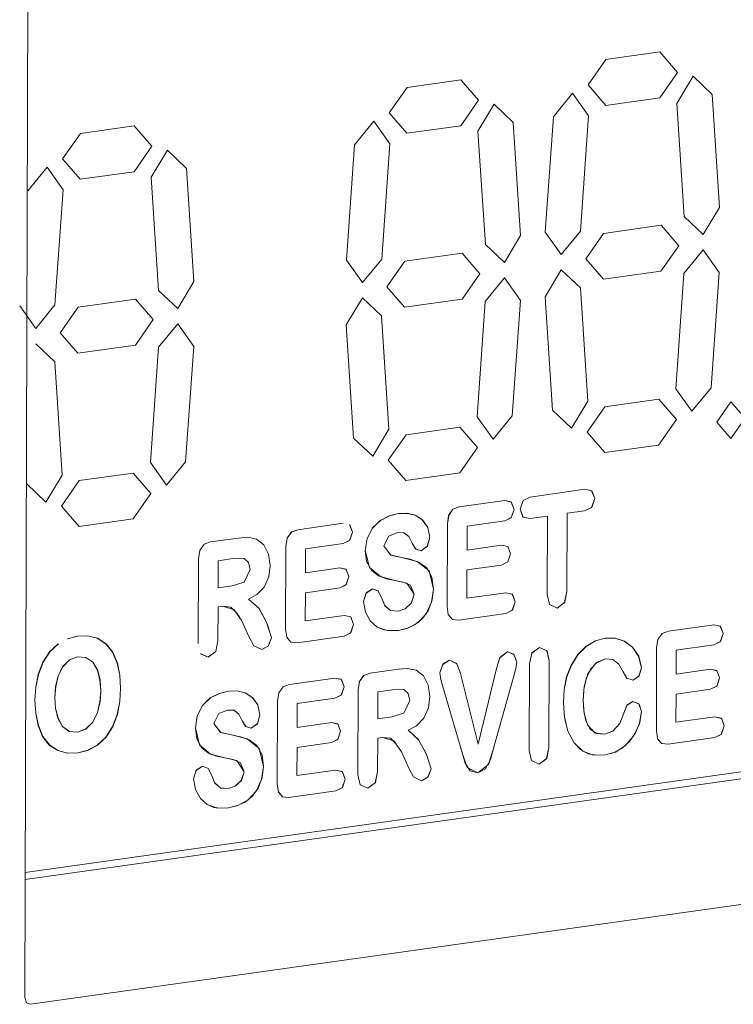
# Model space of a CAD drawing. Header units: millimetres. Extents: x 38570 to 76040, y -5041 to 9267.
# Tile 19 of 168: x 46051 to 46069, y 1875 to 1901. Entities that reach past the tile are written whole.
import ezdxf

# ---------------------------------------------------------------- set-up
doc = ezdxf.new("R2010")
doc.units = ezdxf.units.MM
doc.layers.add('G-XREF-____-OTLN', color=8, linetype='Continuous', lineweight=9)
doc.layers.add('M-EQPM-____-OTLN', color=50, linetype='Continuous', lineweight=20)

# ---------------------------------------------------------------- blocks, each defined once
blk = doc.blocks.new('City Class FR - City Class F_iam-1595380-3D Отопление left')
at = {"layer": 'G-XREF-____-OTLN'}
for p, q in [((46050.9, 1875.365), (46050.995, 1904.874)), ((46067.231, 1899.692), (46065.845, 1899.497)), ((46065.845, 1899.497), (46067.231, 1899.692)), ((46062.118, 1898.972), (46060.732, 1898.777)), ((46060.732, 1898.777), (46062.118, 1898.972)), ((46068.765, 1895.688), (46068.576, 1898.599)), ((46068.576, 1898.599), (46068.765, 1895.688)), ((46065.842, 1898.317), (46067.227, 1898.512)), ((46067.227, 1898.512), (46065.842, 1898.317)), ((46067.668, 1898.368), (46067.857, 1895.458)), ((46067.857, 1895.458), (46067.668, 1898.368)), ((46063.652, 1894.969), (46063.463, 1897.879)), ((46063.463, 1897.879), (46063.652, 1894.969)), ((46064.493, 1898.024), (46064.285, 1895.058)), ((46064.285, 1895.058), (46064.493, 1898.024)), ((46065.192, 1895.083), (46065.4, 1898.049)), ((46065.4, 1898.049), (46065.192, 1895.083)), ((46053.717, 1897.79), (46052.331, 1897.595)), ((46052.331, 1897.595), (46053.717, 1897.79)), ((46060.729, 1897.598), (46062.114, 1897.793)), ((46062.114, 1897.793), (46060.729, 1897.598)), ((46062.555, 1897.649), (46062.744, 1894.738)), ((46062.744, 1894.738), (46062.555, 1897.649)), ((46059.38, 1897.305), (46059.172, 1894.338)), ((46059.172, 1894.338), (46059.38, 1897.305)), ((46060.079, 1894.363), (46060.287, 1897.329)), ((46060.287, 1897.329), (46060.079, 1894.363)), ((46052.327, 1896.415), (46053.713, 1896.61)), ((46053.713, 1896.61), (46052.327, 1896.415)), ((46055.25, 1893.786), (46055.061, 1896.697)), ((46055.061, 1896.697), (46055.25, 1893.786)), ((46054.153, 1896.466), (46054.342, 1893.556)), ((46054.342, 1893.556), (46054.153, 1896.466)), ((46051.677, 1893.181), (46051.885, 1896.147)), ((46051.885, 1896.147), (46051.677, 1893.181)), ((46067.262, 1895.232), (46065.786, 1895.024)), ((46065.786, 1895.024), (46067.262, 1895.232)), ((46062.149, 1894.512), (46060.673, 1894.305)), ((46060.673, 1894.305), (46062.149, 1894.512)), ((46065.782, 1893.844), (46067.258, 1894.052)), ((46067.258, 1894.052), (46065.782, 1893.844)), ((46068.551, 1891.052), (46068.759, 1894.018)), ((46068.759, 1894.018), (46068.551, 1891.052)), ((46067.852, 1893.994), (46067.644, 1891.027)), ((46067.644, 1891.027), (46067.852, 1893.994)), ((46065.376, 1890.708), (46065.187, 1893.619)), ((46065.187, 1893.619), (46065.376, 1890.708)), ((46053.748, 1893.33), (46052.271, 1893.122)), ((46052.271, 1893.122), (46053.748, 1893.33)), ((46060.669, 1893.125), (46062.146, 1893.333)), ((46062.146, 1893.333), (46060.669, 1893.125)), ((46062.739, 1893.274), (46062.531, 1890.308)), ((46062.531, 1890.308), (46062.739, 1893.274)), ((46063.438, 1890.333), (46063.646, 1893.299)), ((46063.646, 1893.299), (46063.438, 1890.333)), ((46064.279, 1893.388), (46064.468, 1890.478)), ((46064.468, 1890.478), (46064.279, 1893.388)), ((46060.263, 1889.989), (46060.074, 1892.899)), ((46060.074, 1892.899), (46060.263, 1889.989)), ((46059.166, 1892.669), (46059.355, 1889.758)), ((46059.355, 1889.758), (46059.166, 1892.669)), ((46051.673, 1891.717), (46051.181, 1892.184)), ((46051.181, 1892.184), (46051.673, 1891.717)), ((46052.267, 1891.943), (46053.744, 1892.15)), ((46053.744, 1892.15), (46052.267, 1891.943)), ((46054.337, 1892.092), (46054.13, 1889.126)), ((46054.13, 1889.126), (46054.337, 1892.092)), ((46055.037, 1889.15), (46055.245, 1892.117)), ((46055.245, 1892.117), (46055.037, 1889.15)), ((46051.862, 1888.806), (46051.673, 1891.717)), ((46051.673, 1891.717), (46051.862, 1888.806)), ((46067.202, 1890.759), (46065.817, 1890.564)), ((46065.817, 1890.564), (46067.202, 1890.759)), ((46062.089, 1890.04), (46060.704, 1889.845)), ((46060.704, 1889.845), (46062.089, 1890.04)), ((46065.813, 1889.384), (46067.199, 1889.579)), ((46067.199, 1889.579), (46065.813, 1889.384)), ((46053.688, 1888.857), (46052.302, 1888.662)), ((46052.302, 1888.662), (46053.688, 1888.857)), ((46060.7, 1888.665), (46062.086, 1888.86)), ((46062.086, 1888.86), (46060.7, 1888.665)), ((46065.3, 1888.439), (46063.894, 1888.241)), ((46063.894, 1888.241), (46065.3, 1888.439)), ((46063.243, 1888.149), (46062.075, 1887.985)), ((46062.075, 1887.985), (46063.243, 1888.149)), ((46063.892, 1887.687), (46064.343, 1887.751)), ((46064.343, 1887.751), (46063.892, 1887.687)), ((46064.343, 1887.751), (46064.336, 1885.737)), ((46064.336, 1885.737), (46064.343, 1887.751)), ((46064.841, 1885.808), (46064.848, 1887.822)), ((46064.848, 1887.822), (46064.841, 1885.808)), ((46064.848, 1887.822), (46065.298, 1887.885)), ((46065.298, 1887.885), (46064.848, 1887.822)), ((46052.298, 1887.483), (46053.684, 1887.678)), ((46053.684, 1887.678), (46052.298, 1887.483)), ((46059.088, 1887.565), (46057.919, 1887.4)), ((46057.919, 1887.4), (46059.088, 1887.565)), ((46059.326, 1887.339), (46059.252, 1887.531)), ((46059.256, 1887.527), (46059.326, 1887.339)), ((46061.771, 1887.553), (46061.764, 1885.425)), ((46061.764, 1885.425), (46061.771, 1887.553)), ((46062.274, 1886.877), (46062.276, 1887.492)), ((46062.276, 1887.492), (46062.274, 1886.877)), ((46062.276, 1887.492), (46063.242, 1887.628)), ((46063.242, 1887.628), (46062.276, 1887.492)), ((46056.394, 1887.186), (46055.674, 1887.084)), ((46055.674, 1887.084), (46056.394, 1887.186)), ((46057.615, 1886.968), (46057.609, 1884.84)), ((46057.609, 1884.84), (46057.615, 1886.968)), ((46058.12, 1886.907), (46059.086, 1887.043)), ((46059.086, 1887.043), (46058.12, 1886.907)), ((46063.16, 1887.001), (46062.274, 1886.877)), ((46062.274, 1886.877), (46063.16, 1887.001)), ((46058.118, 1886.292), (46058.12, 1886.907)), ((46058.12, 1886.907), (46058.118, 1886.292)), ((46055.37, 1886.652), (46055.363, 1884.474)), ((46055.363, 1884.474), (46055.37, 1886.652)), ((46055.875, 1886.602), (46055.873, 1885.903)), ((46055.875, 1886.602), (46055.873, 1885.903)), ((46056.252, 1886.655), (46055.875, 1886.602)), ((46056.252, 1886.655), (46055.875, 1886.602)), ((46059.005, 1886.417), (46058.118, 1886.292)), ((46058.118, 1886.292), (46059.005, 1886.417)), ((46062.272, 1886.364), (46063.159, 1886.489)), ((46063.159, 1886.489), (46062.272, 1886.364)), ((46062.27, 1885.64), (46062.272, 1886.364)), ((46062.272, 1886.364), (46062.27, 1885.64)), ((46055.873, 1885.903), (46056.237, 1885.954)), ((46055.873, 1885.903), (46056.237, 1885.954)), ((46058.114, 1885.055), (46058.116, 1885.779)), ((46058.116, 1885.779), (46058.114, 1885.055)), ((46058.116, 1885.779), (46059.003, 1885.904)), ((46059.003, 1885.904), (46058.116, 1885.779)), ((46063.269, 1885.78), (46062.27, 1885.64)), ((46062.27, 1885.64), (46063.269, 1885.78)), ((46055.868, 1884.545), (46055.871, 1885.413)), ((46055.871, 1885.413), (46055.868, 1884.545)), ((46055.871, 1885.413), (46055.994, 1885.431)), ((46055.994, 1885.431), (46055.871, 1885.413)), ((46059.113, 1885.196), (46058.114, 1885.055)), ((46058.114, 1885.055), (46059.113, 1885.196)), ((46062.066, 1885.076), (46063.267, 1885.245)), ((46063.267, 1885.245), (46062.066, 1885.076)), ((46056.48, 1885.055), (46056.66, 1884.652)), ((46056.66, 1884.652), (46056.48, 1885.055)), ((46068.62, 1884.956), (46067.452, 1884.791)), ((46067.452, 1884.791), (46068.62, 1884.956)), ((46052.001, 1884.595), (46052.262, 1884.661)), ((46052.262, 1884.661), (46052.006, 1884.596)), ((46057.91, 1884.491), (46059.112, 1884.66)), ((46059.112, 1884.66), (46057.91, 1884.491)), ((46067.652, 1884.298), (46068.618, 1884.434)), ((46068.618, 1884.434), (46067.652, 1884.298)), ((46055.418, 1884.212), (46055.616, 1884.12)), ((46055.616, 1884.12), (46055.421, 1884.207)), ((46067.148, 1884.359), (46067.141, 1882.232)), ((46067.141, 1882.232), (46067.148, 1884.359)), ((46067.65, 1883.683), (46067.652, 1884.298)), ((46067.652, 1884.298), (46067.65, 1883.683)), ((46063.883, 1883.952), (46063.875, 1881.722)), ((46063.875, 1881.722), (46063.883, 1883.952)), ((46064.38, 1881.793), (46064.388, 1884.023)), ((46064.388, 1884.023), (46064.38, 1881.793)), ((46060.499, 1883.813), (46059.779, 1883.712)), ((46059.779, 1883.712), (46060.499, 1883.813)), ((46062.562, 1881.881), (46062.102, 1883.697)), ((46062.102, 1883.697), (46062.562, 1881.881)), ((46063.035, 1883.828), (46062.562, 1881.881)), ((46062.562, 1881.881), (46063.035, 1883.828)), ((46062.949, 1881.746), (46063.484, 1883.668)), ((46063.484, 1883.668), (46062.949, 1881.746)), ((46068.537, 1883.808), (46067.65, 1883.683)), ((46067.65, 1883.683), (46068.537, 1883.808)), ((46058.873, 1883.584), (46057.705, 1883.42)), ((46057.705, 1883.42), (46058.873, 1883.584)), ((46061.64, 1883.388), (46062.154, 1881.632)), ((46062.154, 1881.632), (46061.64, 1883.388)), ((46059.475, 1883.28), (46059.468, 1881.102)), ((46059.468, 1881.102), (46059.475, 1883.28)), ((46059.98, 1883.23), (46059.977, 1882.531)), ((46059.98, 1883.23), (46059.977, 1882.531)), ((46060.356, 1883.283), (46059.98, 1883.23)), ((46060.356, 1883.283), (46059.98, 1883.23)), ((46067.646, 1882.446), (46067.649, 1883.171)), ((46067.649, 1883.171), (46067.646, 1882.446)), ((46067.649, 1883.171), (46068.536, 1883.295)), ((46068.536, 1883.295), (46067.649, 1883.171)), ((46057.401, 1882.988), (46057.394, 1880.86)), ((46057.394, 1880.86), (46057.401, 1882.988)), ((46057.903, 1882.312), (46057.905, 1882.927)), ((46057.905, 1882.927), (46057.903, 1882.312)), ((46057.905, 1882.927), (46058.871, 1883.063)), ((46058.871, 1883.063), (46057.905, 1882.927)), ((46058.79, 1882.436), (46057.903, 1882.312)), ((46057.903, 1882.312), (46058.79, 1882.436)), ((46059.977, 1882.531), (46060.342, 1882.582)), ((46059.977, 1882.531), (46060.342, 1882.582)), ((46068.646, 1882.587), (46067.646, 1882.446)), ((46067.646, 1882.446), (46068.646, 1882.587)), ((46075.471, 1881.86), (46050.91, 1878.404)), ((46074.952, 1881.965), (46050.911, 1878.582)), ((46057.902, 1881.799), (46058.788, 1881.924)), ((46058.788, 1881.924), (46057.902, 1881.799)), ((46059.973, 1881.173), (46059.976, 1882.041)), ((46059.976, 1882.041), (46059.973, 1881.173)), ((46059.976, 1882.041), (46060.099, 1882.058)), ((46060.099, 1882.058), (46059.976, 1882.041)), ((46067.442, 1881.882), (46068.644, 1882.051)), ((46068.644, 1882.051), (46067.442, 1881.882)), ((46057.899, 1881.075), (46057.902, 1881.799)), ((46057.902, 1881.799), (46057.899, 1881.075)), ((46060.585, 1881.682), (46060.765, 1881.28)), ((46060.765, 1881.28), (46060.585, 1881.682)), ((46058.899, 1881.215), (46057.899, 1881.075)), ((46057.899, 1881.075), (46058.899, 1881.215)), ((46057.695, 1880.511), (46058.897, 1880.68)), ((46058.897, 1880.68), (46057.695, 1880.511)), ((46082.977, 1879.682), (46051.051, 1875.19))]:
    blk.add_line(p, q, dxfattribs=at)
for points in [[(46067.227, 1898.512, 0), (46067.685, 1899.166, 0), (46067.231, 1899.692, 0)], [(46067.231, 1899.692, 0), (46067.685, 1899.166, 0), (46067.227, 1898.512, 0)], [(46065.845, 1899.497, 0), (46065.388, 1898.843, 0), (46065.842, 1898.317, 0)], [(46065.842, 1898.317, 0), (46065.388, 1898.843, 0), (46065.845, 1899.497, 0)], [(46062.114, 1897.793, 0), (46062.572, 1898.447, 0), (46062.118, 1898.972, 0)], [(46062.118, 1898.972, 0), (46062.572, 1898.447, 0), (46062.114, 1897.793, 0)], [(46068.576, 1898.599, 0), (46068.084, 1899.065, 0), (46067.668, 1898.368, 0)], [(46067.668, 1898.368, 0), (46068.084, 1899.065, 0), (46068.576, 1898.599, 0)], [(46060.732, 1898.777, 0), (46060.275, 1898.123, 0), (46060.729, 1897.598, 0)], [(46060.729, 1897.598, 0), (46060.275, 1898.123, 0), (46060.732, 1898.777, 0)], [(46065.4, 1898.049, 0), (46064.988, 1898.63, 0), (46064.493, 1898.024, 0)], [(46064.493, 1898.024, 0), (46064.988, 1898.63, 0), (46065.4, 1898.049, 0)], [(46063.463, 1897.879, 0), (46062.971, 1898.346, 0), (46062.555, 1897.649, 0)], [(46062.555, 1897.649, 0), (46062.971, 1898.346, 0), (46063.463, 1897.879, 0)], [(46060.287, 1897.329, 0), (46059.875, 1897.91, 0), (46059.38, 1897.305, 0)], [(46059.38, 1897.305, 0), (46059.875, 1897.91, 0), (46060.287, 1897.329, 0)], [(46052.331, 1897.595, 0), (46051.873, 1896.941, 0), (46052.327, 1896.415, 0)], [(46052.327, 1896.415, 0), (46051.873, 1896.941, 0), (46052.331, 1897.595, 0)], [(46053.713, 1896.61, 0), (46054.17, 1897.264, 0), (46053.717, 1897.79, 0)], [(46053.717, 1897.79, 0), (46054.17, 1897.264, 0), (46053.713, 1896.61, 0)], [(46055.061, 1896.697, 0), (46054.569, 1897.164, 0), (46054.153, 1896.466, 0)], [(46054.153, 1896.466, 0), (46054.569, 1897.164, 0), (46055.061, 1896.697, 0)], [(46051.885, 1896.147, 0), (46051.473, 1896.728, 0), (46050.978, 1896.122, 0)], [(46050.978, 1896.122, 0), (46051.473, 1896.728, 0), (46051.885, 1896.147, 0)], [(46067.857, 1895.458, 0), (46068.349, 1894.991, 0), (46068.765, 1895.688, 0)], [(46068.765, 1895.688, 0), (46068.349, 1894.991, 0), (46067.857, 1895.458, 0)], [(46064.285, 1895.058, 0), (46064.697, 1894.477, 0), (46065.192, 1895.083, 0)], [(46065.192, 1895.083, 0), (46064.697, 1894.477, 0), (46064.285, 1895.058, 0)], [(46067.258, 1894.052, 0), (46067.716, 1894.706, 0), (46067.262, 1895.232, 0)], [(46067.262, 1895.232, 0), (46067.716, 1894.706, 0), (46067.258, 1894.052, 0)], [(46062.744, 1894.738, 0), (46063.236, 1894.271, 0), (46063.652, 1894.969, 0)], [(46063.652, 1894.969, 0), (46063.236, 1894.271, 0), (46062.744, 1894.738, 0)], [(46065.786, 1895.024, 0), (46065.328, 1894.37, 0), (46065.782, 1893.844, 0)], [(46065.782, 1893.844, 0), (46065.328, 1894.37, 0), (46065.786, 1895.024, 0)], [(46068.759, 1894.018, 0), (46068.347, 1894.599, 0), (46067.852, 1893.994, 0)], [(46067.852, 1893.994, 0), (46068.347, 1894.599, 0), (46068.759, 1894.018, 0)], [(46059.172, 1894.338, 0), (46059.584, 1893.757, 0), (46060.079, 1894.363, 0)], [(46060.079, 1894.363, 0), (46059.584, 1893.757, 0), (46059.172, 1894.338, 0)], [(46060.673, 1894.305, 0), (46060.215, 1893.651, 0), (46060.669, 1893.125, 0)], [(46060.669, 1893.125, 0), (46060.215, 1893.651, 0), (46060.673, 1894.305, 0)], [(46062.146, 1893.333, 0), (46062.603, 1893.987, 0), (46062.149, 1894.512, 0)], [(46062.149, 1894.512, 0), (46062.603, 1893.987, 0), (46062.146, 1893.333, 0)], [(46065.187, 1893.619, 0), (46064.695, 1894.085, 0), (46064.279, 1893.388, 0)], [(46064.279, 1893.388, 0), (46064.695, 1894.085, 0), (46065.187, 1893.619, 0)], [(46054.342, 1893.556, 0), (46054.834, 1893.089, 0), (46055.25, 1893.786, 0)], [(46055.25, 1893.786, 0), (46054.834, 1893.089, 0), (46054.342, 1893.556, 0)], [(46063.646, 1893.299, 0), (46063.234, 1893.88, 0), (46062.739, 1893.274, 0)], [(46062.739, 1893.274, 0), (46063.234, 1893.88, 0), (46063.646, 1893.299, 0)], [(46053.744, 1892.15, 0), (46054.201, 1892.804, 0), (46053.748, 1893.33, 0)], [(46053.748, 1893.33, 0), (46054.201, 1892.804, 0), (46053.744, 1892.15, 0)], [(46060.074, 1892.899, 0), (46059.582, 1893.366, 0), (46059.166, 1892.669, 0)], [(46059.166, 1892.669, 0), (46059.582, 1893.366, 0), (46060.074, 1892.899, 0)], [(46050.77, 1893.156, 0), (46051.182, 1892.575, 0), (46051.677, 1893.181, 0)], [(46051.677, 1893.181, 0), (46051.182, 1892.575, 0), (46050.77, 1893.156, 0)], [(46052.271, 1893.122, 0), (46051.814, 1892.468, 0), (46052.267, 1891.943, 0)], [(46052.267, 1891.943, 0), (46051.814, 1892.468, 0), (46052.271, 1893.122, 0)], [(46055.245, 1892.117, 0), (46054.833, 1892.697, 0), (46054.337, 1892.092, 0)], [(46054.337, 1892.092, 0), (46054.833, 1892.697, 0), (46055.245, 1892.117, 0)], [(46067.644, 1891.027, 0), (46068.056, 1890.447, 0), (46068.551, 1891.052, 0)], [(46068.551, 1891.052, 0), (46068.056, 1890.447, 0), (46067.644, 1891.027, 0)], [(46067.199, 1889.579, 0), (46067.656, 1890.233, 0), (46067.202, 1890.759, 0)], [(46067.202, 1890.759, 0), (46067.656, 1890.233, 0), (46067.199, 1889.579, 0)], [(46064.468, 1890.478, 0), (46064.96, 1890.011, 0), (46065.376, 1890.708, 0)], [(46065.376, 1890.708, 0), (46064.96, 1890.011, 0), (46064.468, 1890.478, 0)], [(46065.817, 1890.564, 0), (46065.359, 1889.91, 0), (46065.813, 1889.384, 0)], [(46065.813, 1889.384, 0), (46065.359, 1889.91, 0), (46065.817, 1890.564, 0)], [(46069.424, 1890.27, 0), (46069.061, 1890.691, 0), (46068.695, 1890.167, 0)], [(46068.695, 1890.167, 0), (46069.061, 1890.691, 0), (46069.424, 1890.27, 0)], [(46062.531, 1890.308, 0), (46062.943, 1889.727, 0), (46063.438, 1890.333, 0)], [(46063.438, 1890.333, 0), (46062.943, 1889.727, 0), (46062.531, 1890.308, 0)], [(46068.695, 1890.167, 0), (46069.058, 1889.747, 0), (46069.424, 1890.27, 0)], [(46069.424, 1890.27, 0), (46069.058, 1889.747, 0), (46068.695, 1890.167, 0)], [(46059.355, 1889.758, 0), (46059.847, 1889.291, 0), (46060.263, 1889.989, 0)], [(46060.263, 1889.989, 0), (46059.847, 1889.291, 0), (46059.355, 1889.758, 0)], [(46062.086, 1888.86, 0), (46062.543, 1889.514, 0), (46062.089, 1890.04, 0)], [(46062.089, 1890.04, 0), (46062.543, 1889.514, 0), (46062.086, 1888.86, 0)], [(46060.704, 1889.845, 0), (46060.246, 1889.191, 0), (46060.7, 1888.665, 0)], [(46060.7, 1888.665, 0), (46060.246, 1889.191, 0), (46060.704, 1889.845, 0)], [(46054.13, 1889.126, 0), (46054.542, 1888.545, 0), (46055.037, 1889.15, 0)], [(46055.037, 1889.15, 0), (46054.542, 1888.545, 0), (46054.13, 1889.126, 0)], [(46050.954, 1888.576, 0), (46051.446, 1888.109, 0), (46051.862, 1888.806, 0)], [(46051.862, 1888.806, 0), (46051.446, 1888.109, 0), (46050.954, 1888.576, 0)], [(46053.684, 1887.678, 0), (46054.142, 1888.332, 0), (46053.688, 1888.857, 0)], [(46053.688, 1888.857, 0), (46054.142, 1888.332, 0), (46053.684, 1887.678, 0)], [(46052.302, 1888.662, 0), (46051.845, 1888.008, 0), (46052.298, 1887.483, 0)], [(46052.298, 1887.483, 0), (46051.845, 1888.008, 0), (46052.302, 1888.662, 0)], [(46065.558, 1888.2, 0), (46065.477, 1888.404, 0), (46065.3, 1888.439, 0)], [(46065.3, 1888.439, 0), (46065.48, 1888.401, 0), (46065.558, 1888.2, 0)], [(46063.894, 1888.241, 0), (46063.715, 1888.151, 0), (46063.637, 1887.929, 0)], [(46063.637, 1887.929, 0), (46063.718, 1888.155, 0), (46063.894, 1888.241, 0)], [(46065.298, 1887.885, 0), (46065.479, 1887.974, 0), (46065.558, 1888.2, 0)], [(46065.558, 1888.2, 0), (46065.476, 1887.971, 0), (46065.298, 1887.885, 0)], [(46062.075, 1887.985, 0), (46061.912, 1887.925, 0), (46061.801, 1887.768, 0), (46061.771, 1887.553, 0)], [(46061.771, 1887.553, 0), (46061.8, 1887.768, 0), (46061.911, 1887.925, 0), (46062.075, 1887.985, 0)], [(46063.482, 1887.923, 0), (46063.408, 1888.116, 0), (46063.243, 1888.149, 0)], [(46063.243, 1888.149, 0), (46063.412, 1888.112, 0), (46063.482, 1887.923, 0)], [(46059.657, 1886.864, 0), (46059.703, 1887.173, 0), (46059.841, 1887.443, 0), (46060.041, 1887.636, 0), (46060.268, 1887.754, 0), (46060.513, 1887.813, 0)], [(46060.513, 1887.813, 0), (46060.277, 1887.755, 0), (46060.047, 1887.637, 0), (46059.845, 1887.444, 0), (46059.706, 1887.172, 0), (46059.657, 1886.864, 0)], [(46060.513, 1887.813, 0), (46060.73, 1887.822, 0), (46060.937, 1887.772, 0), (46061.122, 1887.653, 0), (46061.261, 1887.46, 0), (46061.32, 1887.198, 0)], [(46061.32, 1887.198, 0), (46061.265, 1887.457, 0), (46061.126, 1887.651, 0), (46060.941, 1887.771, 0), (46060.737, 1887.821, 0), (46060.513, 1887.813, 0)], [(46063.242, 1887.628, 0), (46063.411, 1887.713, 0), (46063.482, 1887.923, 0)], [(46063.482, 1887.923, 0), (46063.407, 1887.708, 0), (46063.242, 1887.628, 0)], [(46063.637, 1887.929, 0), (46063.715, 1887.723, 0), (46063.892, 1887.687, 0)], [(46063.892, 1887.687, 0), (46063.712, 1887.725, 0), (46063.637, 1887.929, 0)], [(46056.863, 1887.158, 0), (46056.633, 1887.205, 0), (46056.394, 1887.186, 0)], [(46056.394, 1887.186, 0), (46056.633, 1887.205, 0), (46056.863, 1887.158, 0)], [(46057.919, 1887.4, 0), (46057.756, 1887.341, 0), (46057.645, 1887.184, 0), (46057.615, 1886.968, 0)], [(46057.615, 1886.968, 0), (46057.645, 1887.183, 0), (46057.756, 1887.34, 0), (46057.919, 1887.4, 0)], [(46059.086, 1887.043, 0), (46059.256, 1887.129, 0), (46059.326, 1887.339, 0)], [(46059.326, 1887.339, 0), (46059.251, 1887.124, 0), (46059.086, 1887.043, 0)], [(46060.13, 1886.983, 0), (46060.263, 1887.234, 0), (46060.481, 1887.324, 0)], [(46060.481, 1887.324, 0), (46060.263, 1887.234, 0), (46060.13, 1886.983, 0)], [(46060.481, 1887.324, 0), (46060.648, 1887.32, 0), (46060.777, 1887.222, 0), (46060.866, 1887.052, 0)], [(46060.866, 1887.052, 0), (46060.777, 1887.221, 0), (46060.654, 1887.318, 0), (46060.481, 1887.324, 0)], [(46061.092, 1886.858, 0), (46061.255, 1886.978, 0), (46061.32, 1887.198, 0)], [(46061.32, 1887.198, 0), (46061.252, 1886.974, 0), (46061.092, 1886.858, 0)], [(46055.674, 1887.084, 0), (46055.511, 1887.024, 0), (46055.401, 1886.868, 0), (46055.37, 1886.652, 0)], [(46055.37, 1886.652, 0), (46055.4, 1886.867, 0), (46055.51, 1887.024, 0), (46055.674, 1887.084, 0)], [(46057.211, 1886.483, 0), (46057.172, 1886.773, 0), (46057.051, 1887.011, 0), (46056.863, 1887.158, 0)], [(46056.863, 1887.158, 0), (46057.051, 1887.011, 0), (46057.172, 1886.772, 0), (46057.211, 1886.483, 0)], [(46060.585, 1886.687, 0), (46060.312, 1886.749, 0), (46060.13, 1886.983, 0)], [(46060.13, 1886.983, 0), (46060.305, 1886.751, 0), (46060.585, 1886.687, 0)], [(46060.866, 1887.052, 0), (46060.955, 1886.899, 0), (46061.092, 1886.858, 0)], [(46061.092, 1886.858, 0), (46060.948, 1886.906, 0), (46060.866, 1887.052, 0)], [(46063.392, 1886.781, 0), (46063.32, 1886.968, 0), (46063.16, 1887.001, 0)], [(46063.16, 1887.001, 0), (46063.325, 1886.964, 0), (46063.392, 1886.781, 0)], [(46056.545, 1886.658, 0), (46056.401, 1886.671, 0), (46056.252, 1886.655, 0)], [(46056.545, 1886.658, 0), (46056.401, 1886.671, 0), (46056.252, 1886.655, 0)], [(46060.418, 1886.092, 0), (46060.199, 1886.14, 0), (46059.994, 1886.217, 0), (46059.813, 1886.36, 0), (46059.691, 1886.584, 0), (46059.657, 1886.864, 0)], [(46059.657, 1886.864, 0), (46059.764, 1886.427, 0), (46060.046, 1886.193, 0), (46060.418, 1886.092, 0)], [(46060.585, 1886.687, 0), (46060.815, 1886.638, 0), (46061.041, 1886.56, 0), (46061.241, 1886.417, 0), (46061.371, 1886.176, 0), (46061.411, 1885.874, 0)], [(46061.411, 1885.874, 0), (46061.3, 1886.34, 0), (46060.989, 1886.584, 0), (46060.585, 1886.687, 0)], [(46063.159, 1886.489, 0), (46063.325, 1886.575, 0), (46063.392, 1886.781, 0)], [(46063.392, 1886.781, 0), (46063.32, 1886.57, 0), (46063.159, 1886.489, 0)], [(46056.699, 1886.375, 0), (46056.657, 1886.555, 0), (46056.545, 1886.658, 0)], [(46056.699, 1886.375, 0), (46056.657, 1886.555, 0), (46056.545, 1886.658, 0)], [(46056.653, 1885.614, 0), (46056.871, 1885.73, 0), (46057.058, 1885.922, 0), (46057.176, 1886.188, 0), (46057.211, 1886.483, 0)], [(46057.211, 1886.483, 0), (46057.176, 1886.188, 0), (46057.057, 1885.921, 0), (46056.87, 1885.729, 0), (46056.653, 1885.614, 0)], [(46059.236, 1886.197, 0), (46059.164, 1886.384, 0), (46059.005, 1886.417, 0)], [(46059.005, 1886.417, 0), (46059.169, 1886.379, 0), (46059.236, 1886.197, 0)], [(46056.237, 1885.954, 0), (46056.546, 1886.052, 0), (46056.699, 1886.375, 0)], [(46056.237, 1885.954, 0), (46056.546, 1886.052, 0), (46056.699, 1886.375, 0)], [(46059.003, 1885.904, 0), (46059.169, 1885.991, 0), (46059.236, 1886.197, 0)], [(46059.236, 1886.197, 0), (46059.164, 1885.985, 0), (46059.003, 1885.904, 0)], [(46060.418, 1886.092, 0), (46060.724, 1886.025, 0), (46060.911, 1885.74, 0)], [(46060.911, 1885.74, 0), (46060.818, 1885.97, 0), (46060.628, 1886.052, 0), (46060.418, 1886.092, 0)], [(46059.842, 1885.879, 0), (46059.677, 1885.77, 0), (46059.61, 1885.555, 0)], [(46059.61, 1885.555, 0), (46059.681, 1885.775, 0), (46059.842, 1885.879, 0)], [(46060.072, 1885.656, 0), (46059.985, 1885.825, 0), (46059.842, 1885.879, 0)], [(46059.842, 1885.879, 0), (46059.99, 1885.819, 0), (46060.072, 1885.656, 0)], [(46060.498, 1885.306, 0), (46060.308, 1885.318, 0), (46060.158, 1885.449, 0), (46060.072, 1885.656, 0)], [(46060.072, 1885.656, 0), (46060.161, 1885.444, 0), (46060.302, 1885.32, 0), (46060.498, 1885.306, 0)], [(46060.911, 1885.74, 0), (46060.839, 1885.51, 0), (46060.682, 1885.366, 0), (46060.498, 1885.306, 0)], [(46060.498, 1885.306, 0), (46060.683, 1885.366, 0), (46060.842, 1885.515, 0), (46060.911, 1885.74, 0)], [(46061.411, 1885.874, 0), (46061.362, 1885.54, 0), (46061.223, 1885.239, 0), (46061.013, 1885.015, 0), (46060.769, 1884.877, 0), (46060.508, 1884.809, 0)], [(46060.508, 1884.809, 0), (46060.727, 1884.86, 0), (46060.937, 1884.958, 0), (46061.128, 1885.114, 0), (46061.283, 1885.33, 0), (46061.38, 1885.593, 0), (46061.411, 1885.874, 0)], [(46063.511, 1885.546, 0), (46063.437, 1885.743, 0), (46063.269, 1885.78, 0)], [(46063.269, 1885.78, 0), (46063.441, 1885.74, 0), (46063.511, 1885.546, 0)], [(46064.336, 1885.737, 0), (46064.392, 1885.476, 0), (46064.589, 1885.383, 0)], [(46064.589, 1885.383, 0), (46064.394, 1885.472, 0), (46064.336, 1885.737, 0)], [(46064.589, 1885.383, 0), (46064.783, 1885.527, 0), (46064.841, 1885.808, 0)], [(46064.841, 1885.808, 0), (46064.786, 1885.532, 0), (46064.589, 1885.383, 0)], [(46055.994, 1885.431, 0), (46056.198, 1885.409, 0), (46056.35, 1885.256, 0), (46056.48, 1885.055, 0)], [(46056.48, 1885.055, 0), (46056.283, 1885.341, 0), (46055.994, 1885.431, 0)], [(46057.244, 1884.621, 0), (46057.13, 1884.991, 0), (46056.919, 1885.378, 0), (46056.653, 1885.614, 0)], [(46056.653, 1885.614, 0), (46056.924, 1885.37, 0), (46057.118, 1885.018, 0), (46057.244, 1884.621, 0)], [(46059.61, 1885.555, 0), (46059.661, 1885.278, 0), (46059.786, 1885.053, 0), (46059.96, 1884.893, 0)], [(46059.96, 1884.893, 0), (46059.786, 1885.053, 0), (46059.661, 1885.279, 0), (46059.61, 1885.555, 0)], [(46061.764, 1885.425, 0), (46061.792, 1885.217, 0), (46061.901, 1885.09, 0), (46062.066, 1885.076, 0)], [(46062.066, 1885.076, 0), (46061.902, 1885.089, 0), (46061.792, 1885.216, 0), (46061.764, 1885.425, 0)], [(46063.267, 1885.245, 0), (46063.439, 1885.333, 0), (46063.511, 1885.546, 0)], [(46063.511, 1885.546, 0), (46063.435, 1885.328, 0), (46063.267, 1885.245, 0)], [(46059.355, 1884.961, 0), (46059.281, 1885.159, 0), (46059.113, 1885.196, 0)], [(46059.113, 1885.196, 0), (46059.285, 1885.155, 0), (46059.355, 1884.961, 0)], [(46059.112, 1884.66, 0), (46059.283, 1884.748, 0), (46059.355, 1884.961, 0)], [(46059.355, 1884.961, 0), (46059.279, 1884.743, 0), (46059.112, 1884.66, 0)], [(46059.96, 1884.893, 0), (46060.133, 1884.821, 0), (46060.317, 1884.797, 0), (46060.508, 1884.809, 0)], [(46060.508, 1884.809, 0), (46060.221, 1884.804, 0), (46059.96, 1884.893, 0)], [(46068.858, 1884.73, 0), (46068.784, 1884.922, 0), (46068.62, 1884.956, 0)], [(46068.62, 1884.956, 0), (46068.789, 1884.918, 0), (46068.858, 1884.73, 0)], [(46052.262, 1884.661, 0), (46052.52, 1884.669, 0), (46052.764, 1884.609, 0), (46052.984, 1884.468, 0), (46053.159, 1884.249, 0), (46053.279, 1883.969, 0), (46053.345, 1883.658, 0), (46053.366, 1883.321, 0)], [(46053.366, 1883.321, 0), (46053.348, 1883.654, 0), (46053.286, 1883.967, 0), (46053.169, 1884.247, 0), (46052.994, 1884.465, 0), (46052.772, 1884.607, 0), (46052.525, 1884.669, 0), (46052.262, 1884.661, 0)], [(46056.66, 1884.652, 0), (46056.789, 1884.415, 0), (46056.998, 1884.315, 0)], [(46056.998, 1884.315, 0), (46056.791, 1884.412, 0), (46056.66, 1884.652, 0)], [(46057.609, 1884.84, 0), (46057.636, 1884.633, 0), (46057.745, 1884.505, 0), (46057.91, 1884.491, 0)], [(46057.91, 1884.491, 0), (46057.746, 1884.505, 0), (46057.637, 1884.632, 0), (46057.609, 1884.84, 0)], [(46067.452, 1884.791, 0), (46067.289, 1884.732, 0), (46067.177, 1884.575, 0), (46067.148, 1884.359, 0)], [(46067.148, 1884.359, 0), (46067.177, 1884.574, 0), (46067.288, 1884.731, 0), (46067.452, 1884.791, 0)], [(46068.618, 1884.434, 0), (46068.788, 1884.52, 0), (46068.858, 1884.73, 0)], [(46068.858, 1884.73, 0), (46068.784, 1884.515, 0), (46068.618, 1884.434, 0)], [(46051.163, 1883.013, 0), (46051.182, 1883.349, 0), (46051.247, 1883.679, 0), (46051.364, 1883.99, 0), (46051.537, 1884.259, 0), (46051.756, 1884.464, 0)], [(46051.764, 1884.463, 0), (46051.547, 1884.258, 0), (46051.374, 1883.989, 0), (46051.254, 1883.679, 0), (46051.186, 1883.351, 0), (46051.163, 1883.013, 0)], [(46055.616, 1884.12, 0), (46055.81, 1884.265, 0), (46055.868, 1884.545, 0)], [(46055.868, 1884.545, 0), (46055.812, 1884.269, 0), (46055.616, 1884.12, 0)], [(46056.998, 1884.315, 0), (46057.167, 1884.412, 0), (46057.244, 1884.621, 0)], [(46057.244, 1884.621, 0), (46057.162, 1884.407, 0), (46056.998, 1884.315, 0)], [(46064.75, 1882.954, 0), (46064.769, 1883.286, 0), (46064.833, 1883.612, 0), (46064.949, 1883.919, 0), (46065.119, 1884.188, 0), (46065.332, 1884.398, 0), (46065.573, 1884.54, 0), (46065.828, 1884.611, 0)], [(46065.828, 1884.611, 0), (46065.577, 1884.54, 0), (46065.339, 1884.397, 0), (46065.129, 1884.186, 0), (46064.959, 1883.918, 0), (46064.84, 1883.612, 0), (46064.772, 1883.29, 0), (46064.75, 1882.954, 0)], [(46065.828, 1884.611, 0), (46066.078, 1884.613, 0), (46066.316, 1884.536, 0), (46066.525, 1884.382, 0), (46066.685, 1884.15, 0), (46066.758, 1883.847, 0)], [(46066.758, 1883.847, 0), (46066.689, 1884.147, 0), (46066.531, 1884.38, 0), (46066.32, 1884.535, 0), (46066.083, 1884.612, 0), (46065.828, 1884.611, 0)], [(46063.31, 1884.256, 0), (46063.12, 1884.108, 0), (46063.035, 1883.828, 0)], [(46063.035, 1883.828, 0), (46063.117, 1884.102, 0), (46063.31, 1884.256, 0)], [(46063.55, 1883.994, 0), (46063.475, 1884.197, 0), (46063.31, 1884.256, 0)], [(46063.31, 1884.256, 0), (46063.479, 1884.193, 0), (46063.55, 1883.994, 0)], [(46064.134, 1884.372, 0), (46063.942, 1884.229, 0), (46063.883, 1883.952, 0)], [(46063.883, 1883.952, 0), (46063.94, 1884.225, 0), (46064.134, 1884.372, 0)], [(46064.388, 1884.023, 0), (46064.331, 1884.283, 0), (46064.134, 1884.372, 0)], [(46064.134, 1884.372, 0), (46064.328, 1884.286, 0), (46064.388, 1884.023, 0)], [(46052.26, 1884.126, 0), (46052.05, 1884.049, 0), (46051.873, 1883.874, 0), (46051.756, 1883.634, 0), (46051.692, 1883.363, 0), (46051.675, 1883.085, 0)], [(46051.675, 1883.085, 0), (46051.696, 1883.362, 0), (46051.759, 1883.634, 0), (46051.876, 1883.874, 0), (46052.053, 1884.048, 0), (46052.26, 1884.126, 0)], [(46052.854, 1883.251, 0), (46052.834, 1883.53, 0), (46052.772, 1883.783, 0), (46052.65, 1883.99, 0), (46052.47, 1884.11, 0), (46052.26, 1884.126, 0)], [(46052.26, 1884.126, 0), (46052.473, 1884.109, 0), (46052.654, 1883.99, 0), (46052.775, 1883.782, 0), (46052.838, 1883.529, 0), (46052.854, 1883.251, 0)], [(46061.82, 1884.047, 0), (46061.649, 1883.936, 0), (46061.573, 1883.714, 0)], [(46061.573, 1883.714, 0), (46061.651, 1883.939, 0), (46061.82, 1884.047, 0)], [(46062.102, 1883.697, 0), (46062.015, 1883.947, 0), (46061.82, 1884.047, 0)], [(46061.82, 1884.047, 0), (46062.012, 1883.954, 0), (46062.102, 1883.697, 0)], [(46063.484, 1883.668, 0), (46063.527, 1883.829, 0), (46063.55, 1883.994, 0)], [(46063.55, 1883.994, 0), (46063.527, 1883.829, 0), (46063.484, 1883.668, 0)], [(46065.83, 1884.076, 0), (46065.573, 1883.959, 0), (46065.383, 1883.693, 0), (46065.288, 1883.363, 0), (46065.262, 1883.008, 0)], [(46065.262, 1883.008, 0), (46065.28, 1883.288, 0), (46065.335, 1883.561, 0), (46065.448, 1883.81, 0), (46065.621, 1883.995, 0), (46065.83, 1884.076, 0)], [(46065.83, 1884.076, 0), (46066.023, 1884.059, 0), (46066.179, 1883.937, 0), (46066.291, 1883.745, 0)], [(46066.291, 1883.745, 0), (46066.179, 1883.937, 0), (46066.021, 1884.059, 0), (46065.83, 1884.076, 0)], [(46059.779, 1883.712, 0), (46059.616, 1883.652, 0), (46059.505, 1883.495, 0), (46059.475, 1883.28, 0)], [(46059.475, 1883.28, 0), (46059.505, 1883.494, 0), (46059.615, 1883.651, 0), (46059.779, 1883.712, 0)], [(46060.968, 1883.786, 0), (46060.737, 1883.832, 0), (46060.499, 1883.813, 0)], [(46060.499, 1883.813, 0), (46060.738, 1883.832, 0), (46060.968, 1883.786, 0)], [(46061.316, 1883.111, 0), (46061.277, 1883.4, 0), (46061.156, 1883.638, 0), (46060.968, 1883.786, 0)], [(46060.968, 1883.786, 0), (46061.156, 1883.638, 0), (46061.277, 1883.4, 0), (46061.316, 1883.111, 0)], [(46061.573, 1883.714, 0), (46061.596, 1883.546, 0), (46061.64, 1883.388, 0)], [(46061.64, 1883.388, 0), (46061.596, 1883.546, 0), (46061.573, 1883.714, 0)], [(46066.291, 1883.745, 0), (46066.385, 1883.577, 0), (46066.542, 1883.527, 0)], [(46066.542, 1883.527, 0), (46066.383, 1883.58, 0), (46066.291, 1883.745, 0)], [(46066.542, 1883.527, 0), (46066.696, 1883.639, 0), (46066.758, 1883.847, 0)], [(46066.758, 1883.847, 0), (46066.693, 1883.634, 0), (46066.542, 1883.527, 0)], [(46068.769, 1883.588, 0), (46068.696, 1883.775, 0), (46068.537, 1883.808, 0)], [(46068.537, 1883.808, 0), (46068.701, 1883.77, 0), (46068.769, 1883.588, 0)], [(46057.705, 1883.42, 0), (46057.542, 1883.36, 0), (46057.43, 1883.203, 0), (46057.401, 1882.988, 0)], [(46057.401, 1882.988, 0), (46057.43, 1883.203, 0), (46057.541, 1883.36, 0), (46057.705, 1883.42, 0)], [(46059.111, 1883.358, 0), (46059.037, 1883.551, 0), (46058.873, 1883.584, 0)], [(46058.873, 1883.584, 0), (46059.042, 1883.547, 0), (46059.111, 1883.358, 0)], [(46068.536, 1883.295, 0), (46068.702, 1883.382, 0), (46068.769, 1883.588, 0)], [(46068.769, 1883.588, 0), (46068.697, 1883.376, 0), (46068.536, 1883.295, 0)], [(46052.259, 1882.193, 0), (46052.469, 1882.273, 0), (46052.649, 1882.45, 0), (46052.77, 1882.694, 0), (46052.834, 1882.968, 0), (46052.854, 1883.251, 0)], [(46052.854, 1883.251, 0), (46052.837, 1882.968, 0), (46052.773, 1882.694, 0), (46052.653, 1882.449, 0), (46052.473, 1882.272, 0), (46052.259, 1882.193, 0)], [(46053.366, 1883.321, 0), (46053.343, 1882.982, 0), (46053.277, 1882.65, 0), (46053.156, 1882.337, 0), (46052.983, 1882.064, 0), (46052.765, 1881.857, 0), (46052.521, 1881.725, 0), (46052.261, 1881.658, 0)], [(46052.261, 1881.658, 0), (46052.522, 1881.723, 0), (46052.77, 1881.855, 0), (46052.992, 1882.062, 0), (46053.166, 1882.334, 0), (46053.283, 1882.648, 0), (46053.346, 1882.978, 0), (46053.366, 1883.321, 0)], [(46055.287, 1882.299, 0), (46055.332, 1882.608, 0), (46055.47, 1882.878, 0), (46055.671, 1883.071, 0), (46055.898, 1883.189, 0), (46056.143, 1883.248, 0)], [(46056.143, 1883.248, 0), (46055.906, 1883.19, 0), (46055.676, 1883.072, 0), (46055.474, 1882.878, 0), (46055.336, 1882.607, 0), (46055.287, 1882.299, 0)], [(46056.143, 1883.248, 0), (46056.36, 1883.257, 0), (46056.567, 1883.207, 0), (46056.752, 1883.087, 0), (46056.891, 1882.895, 0), (46056.949, 1882.633, 0)], [(46056.949, 1882.633, 0), (46056.895, 1882.892, 0), (46056.756, 1883.086, 0), (46056.571, 1883.206, 0), (46056.366, 1883.256, 0), (46056.143, 1883.248, 0)], [(46058.871, 1883.063, 0), (46059.041, 1883.148, 0), (46059.111, 1883.358, 0)], [(46059.111, 1883.358, 0), (46059.037, 1883.143, 0), (46058.871, 1883.063, 0)], [(46060.65, 1883.286, 0), (46060.506, 1883.298, 0), (46060.356, 1883.283, 0)], [(46060.65, 1883.286, 0), (46060.506, 1883.298, 0), (46060.356, 1883.283, 0)], [(46060.804, 1883.002, 0), (46060.762, 1883.183, 0), (46060.65, 1883.286, 0)], [(46060.804, 1883.002, 0), (46060.762, 1883.183, 0), (46060.65, 1883.286, 0)], [(46052.261, 1881.658, 0), (46052, 1881.652, 0), (46051.752, 1881.716, 0), (46051.531, 1881.861, 0), (46051.359, 1882.084, 0), (46051.244, 1882.365, 0), (46051.181, 1882.679, 0), (46051.163, 1883.013, 0)], [(46051.163, 1883.013, 0), (46051.184, 1882.68, 0), (46051.25, 1882.364, 0), (46051.368, 1882.083, 0), (46051.541, 1881.86, 0), (46051.758, 1881.716, 0), (46052.002, 1881.651, 0), (46052.261, 1881.658, 0)], [(46051.675, 1883.085, 0), (46051.691, 1882.807, 0), (46051.753, 1882.552, 0), (46051.871, 1882.34, 0), (46052.046, 1882.212, 0), (46052.259, 1882.193, 0)], [(46052.259, 1882.193, 0), (46052.049, 1882.212, 0), (46051.874, 1882.339, 0), (46051.756, 1882.551, 0), (46051.694, 1882.807, 0), (46051.675, 1883.085, 0)], [(46060.342, 1882.582, 0), (46060.651, 1882.679, 0), (46060.804, 1883.002, 0)], [(46060.342, 1882.582, 0), (46060.651, 1882.679, 0), (46060.804, 1883.002, 0)], [(46060.757, 1882.242, 0), (46060.976, 1882.357, 0), (46061.163, 1882.55, 0), (46061.281, 1882.815, 0), (46061.316, 1883.111, 0)], [(46061.316, 1883.111, 0), (46061.281, 1882.816, 0), (46061.162, 1882.549, 0), (46060.975, 1882.356, 0), (46060.757, 1882.242, 0)], [(46064.75, 1882.954, 0), (46064.776, 1882.571, 0), (46064.866, 1882.221, 0), (46065.024, 1881.92, 0)], [(46065.024, 1881.92, 0), (46064.866, 1882.221, 0), (46064.776, 1882.574, 0), (46064.75, 1882.954, 0)], [(46065.262, 1883.008, 0), (46065.273, 1882.739, 0), (46065.325, 1882.489, 0), (46065.432, 1882.281, 0), (46065.603, 1882.157, 0), (46065.808, 1882.14, 0)], [(46065.808, 1882.14, 0), (46065.558, 1882.177, 0), (46065.374, 1882.376, 0), (46065.285, 1882.668, 0), (46065.262, 1883.008, 0)], [(46066.537, 1882.978, 0), (46066.382, 1882.877, 0), (46066.305, 1882.683, 0)], [(46066.305, 1882.683, 0), (46066.386, 1882.884, 0), (46066.537, 1882.978, 0)], [(46066.759, 1882.72, 0), (46066.693, 1882.917, 0), (46066.537, 1882.978, 0)], [(46066.537, 1882.978, 0), (46066.696, 1882.913, 0), (46066.759, 1882.72, 0)], [(46055.76, 1882.418, 0), (46055.892, 1882.669, 0), (46056.111, 1882.758, 0)], [(46056.111, 1882.758, 0), (46055.892, 1882.669, 0), (46055.76, 1882.418, 0)], [(46056.111, 1882.758, 0), (46056.277, 1882.754, 0), (46056.406, 1882.657, 0), (46056.495, 1882.487, 0)], [(46056.495, 1882.487, 0), (46056.407, 1882.656, 0), (46056.283, 1882.753, 0), (46056.111, 1882.758, 0)], [(46056.722, 1882.293, 0), (46056.884, 1882.413, 0), (46056.949, 1882.633, 0)], [(46056.949, 1882.633, 0), (46056.882, 1882.408, 0), (46056.722, 1882.293, 0)], [(46066.305, 1882.683, 0), (46066.2, 1882.418, 0), (46066.024, 1882.221, 0), (46065.808, 1882.14, 0)], [(46065.808, 1882.14, 0), (46066.024, 1882.221, 0), (46066.2, 1882.418, 0), (46066.305, 1882.683, 0)], [(46066.759, 1882.72, 0), (46066.713, 1882.438, 0), (46066.602, 1882.176, 0), (46066.448, 1881.949, 0), (46066.259, 1881.778, 0), (46066.051, 1881.664, 0), (46065.831, 1881.608, 0)], [(46065.831, 1881.608, 0), (46066.095, 1881.68, 0), (46066.34, 1881.837, 0), (46066.549, 1882.077, 0), (46066.698, 1882.38, 0), (46066.759, 1882.72, 0)], [(46056.215, 1882.122, 0), (46055.941, 1882.184, 0), (46055.76, 1882.418, 0)], [(46055.76, 1882.418, 0), (46055.935, 1882.186, 0), (46056.215, 1882.122, 0)], [(46056.495, 1882.487, 0), (46056.584, 1882.333, 0), (46056.722, 1882.293, 0)], [(46056.722, 1882.293, 0), (46056.578, 1882.341, 0), (46056.495, 1882.487, 0)], [(46059.022, 1882.216, 0), (46058.949, 1882.403, 0), (46058.79, 1882.436, 0)], [(46058.79, 1882.436, 0), (46058.954, 1882.399, 0), (46059.022, 1882.216, 0)], [(46068.888, 1882.352, 0), (46068.813, 1882.55, 0), (46068.646, 1882.587, 0)], [(46068.646, 1882.587, 0), (46068.817, 1882.546, 0), (46068.888, 1882.352, 0)], [(46056.047, 1881.527, 0), (46055.829, 1881.574, 0), (46055.623, 1881.652, 0), (46055.443, 1881.795, 0), (46055.321, 1882.019, 0), (46055.287, 1882.299, 0)], [(46055.287, 1882.299, 0), (46055.394, 1881.862, 0), (46055.675, 1881.628, 0), (46056.047, 1881.527, 0)], [(46056.215, 1882.122, 0), (46056.445, 1882.073, 0), (46056.671, 1881.995, 0), (46056.871, 1881.852, 0), (46057.001, 1881.611, 0), (46057.04, 1881.309, 0)], [(46057.04, 1881.309, 0), (46056.93, 1881.774, 0), (46056.619, 1882.019, 0), (46056.215, 1882.122, 0)], [(46058.788, 1881.924, 0), (46058.954, 1882.01, 0), (46059.022, 1882.216, 0)], [(46059.022, 1882.216, 0), (46058.95, 1882.004, 0), (46058.788, 1881.924, 0)], [(46061.349, 1881.248, 0), (46061.234, 1881.618, 0), (46061.024, 1882.005, 0), (46060.757, 1882.242, 0)], [(46060.757, 1882.242, 0), (46061.029, 1881.998, 0), (46061.222, 1881.645, 0), (46061.349, 1881.248, 0)], [(46067.141, 1882.232, 0), (46067.169, 1882.024, 0), (46067.278, 1881.896, 0), (46067.442, 1881.882, 0)], [(46067.442, 1881.882, 0), (46067.279, 1881.896, 0), (46067.169, 1882.023, 0), (46067.141, 1882.232, 0)], [(46068.644, 1882.051, 0), (46068.816, 1882.14, 0), (46068.888, 1882.352, 0)], [(46068.888, 1882.352, 0), (46068.811, 1882.135, 0), (46068.644, 1882.051, 0)], [(46060.099, 1882.058, 0), (46060.303, 1882.037, 0), (46060.454, 1881.883, 0), (46060.585, 1881.682, 0)], [(46060.585, 1881.682, 0), (46060.388, 1881.969, 0), (46060.099, 1882.058, 0)], [(46065.024, 1881.92, 0), (46065.189, 1881.743, 0), (46065.387, 1881.635, 0), (46065.605, 1881.596, 0), (46065.831, 1881.608, 0)], [(46065.831, 1881.608, 0), (46065.526, 1881.603, 0), (46065.251, 1881.7, 0), (46065.024, 1881.92, 0)], [(46062.154, 1881.632, 0), (46062.275, 1881.286, 0), (46062.551, 1881.146, 0)], [(46062.551, 1881.146, 0), (46062.352, 1881.195, 0), (46062.227, 1881.391, 0), (46062.154, 1881.632, 0)], [(46062.551, 1881.146, 0), (46062.75, 1881.252, 0), (46062.875, 1881.484, 0), (46062.949, 1881.746, 0)], [(46062.949, 1881.746, 0), (46062.823, 1881.358, 0), (46062.551, 1881.146, 0)], [(46063.875, 1881.722, 0), (46063.931, 1881.463, 0), (46064.124, 1881.368, 0)], [(46064.124, 1881.368, 0), (46063.933, 1881.46, 0), (46063.875, 1881.722, 0)], [(46064.124, 1881.368, 0), (46064.32, 1881.511, 0), (46064.38, 1881.793, 0)], [(46064.38, 1881.793, 0), (46064.323, 1881.515, 0), (46064.124, 1881.368, 0)], [(46056.047, 1881.527, 0), (46056.353, 1881.46, 0), (46056.54, 1881.175, 0)], [(46056.54, 1881.175, 0), (46056.448, 1881.405, 0), (46056.258, 1881.487, 0), (46056.047, 1881.527, 0)], [(46055.472, 1881.314, 0), (46055.307, 1881.205, 0), (46055.24, 1880.99, 0)], [(46055.24, 1880.99, 0), (46055.31, 1881.21, 0), (46055.472, 1881.314, 0)], [(46055.701, 1881.091, 0), (46055.615, 1881.26, 0), (46055.472, 1881.314, 0)], [(46055.472, 1881.314, 0), (46055.62, 1881.254, 0), (46055.701, 1881.091, 0)], [(46056.54, 1881.175, 0), (46056.468, 1880.945, 0), (46056.312, 1880.801, 0), (46056.127, 1880.741, 0)], [(46056.127, 1880.741, 0), (46056.312, 1880.801, 0), (46056.472, 1880.95, 0), (46056.54, 1881.175, 0)], [(46057.04, 1881.309, 0), (46056.992, 1880.974, 0), (46056.852, 1880.673, 0), (46056.642, 1880.45, 0), (46056.399, 1880.312, 0), (46056.138, 1880.244, 0)], [(46056.138, 1880.244, 0), (46056.357, 1880.294, 0), (46056.567, 1880.393, 0), (46056.758, 1880.549, 0), (46056.912, 1880.765, 0), (46057.009, 1881.027, 0), (46057.04, 1881.309, 0)], [(46059.141, 1880.981, 0), (46059.066, 1881.178, 0), (46058.899, 1881.215, 0)], [(46058.899, 1881.215, 0), (46059.07, 1881.175, 0), (46059.141, 1880.981, 0)], [(46059.468, 1881.102, 0), (46059.522, 1880.84, 0), (46059.72, 1880.748, 0)], [(46059.72, 1880.748, 0), (46059.526, 1880.834, 0), (46059.468, 1881.102, 0)], [(46059.72, 1880.748, 0), (46059.914, 1880.892, 0), (46059.973, 1881.173, 0)], [(46059.973, 1881.173, 0), (46059.917, 1880.897, 0), (46059.72, 1880.748, 0)], [(46060.765, 1881.28, 0), (46060.893, 1881.042, 0), (46061.103, 1880.942, 0)], [(46061.103, 1880.942, 0), (46060.896, 1881.039, 0), (46060.765, 1881.28, 0)], [(46061.103, 1880.942, 0), (46061.271, 1881.04, 0), (46061.349, 1881.248, 0)], [(46061.349, 1881.248, 0), (46061.267, 1881.034, 0), (46061.103, 1880.942, 0)], [(46055.24, 1880.99, 0), (46055.291, 1880.713, 0), (46055.416, 1880.487, 0), (46055.59, 1880.328, 0)], [(46055.59, 1880.328, 0), (46055.415, 1880.488, 0), (46055.29, 1880.714, 0), (46055.24, 1880.99, 0)], [(46056.127, 1880.741, 0), (46055.938, 1880.753, 0), (46055.788, 1880.884, 0), (46055.701, 1881.091, 0)], [(46055.701, 1881.091, 0), (46055.791, 1880.878, 0), (46055.932, 1880.755, 0), (46056.127, 1880.741, 0)], [(46057.394, 1880.86, 0), (46057.422, 1880.652, 0), (46057.531, 1880.525, 0), (46057.695, 1880.511, 0)], [(46057.695, 1880.511, 0), (46057.532, 1880.524, 0), (46057.422, 1880.651, 0), (46057.394, 1880.86, 0)], [(46058.897, 1880.68, 0), (46059.068, 1880.768, 0), (46059.141, 1880.981, 0)], [(46059.141, 1880.981, 0), (46059.064, 1880.763, 0), (46058.897, 1880.68, 0)], [(46055.59, 1880.328, 0), (46055.762, 1880.256, 0), (46055.947, 1880.232, 0), (46056.138, 1880.244, 0)], [(46056.138, 1880.244, 0), (46055.85, 1880.239, 0), (46055.59, 1880.328, 0)], [(46051.051, 1875.19, 0), (46050.944, 1875.232, 0), (46050.9, 1875.365, 0)]]:
    blk.add_polyline3d(points, dxfattribs=at)
blk = doc.blocks.new('City Class FR - City Class 25 FR-1553726-3D Отопление left')
blk.add_blockref('City Class FR - City Class F_iam-1595380-3D Отопление left', (0, 0))

msp = doc.modelspace()

# ---------------------------------------------------------------- block references
at = {"layer": 'M-EQPM-____-OTLN'}
msp.add_blockref('City Class FR - City Class 25 FR-1553726-3D Отопление left', (0, 0), dxfattribs=at)

doc.saveas('drawing.dxf')
